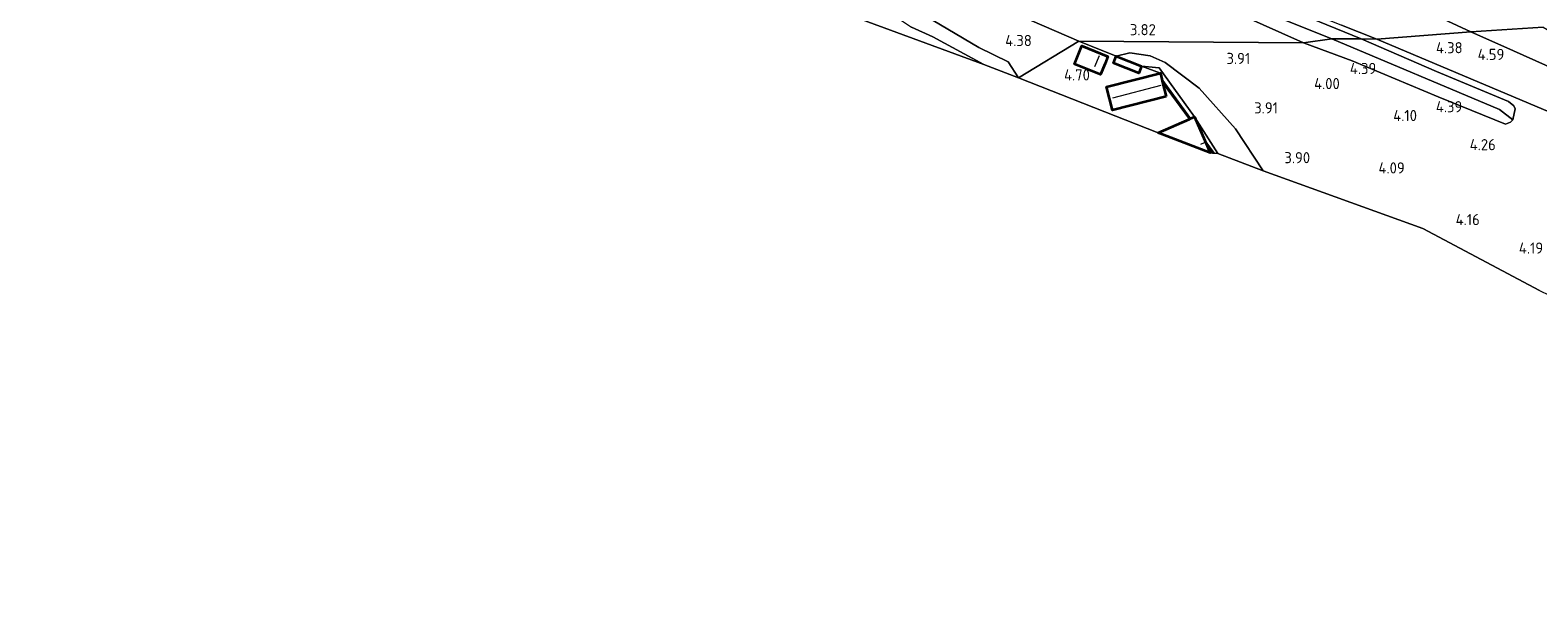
# Model space of a CAD drawing. Extents: x 141961 to 144947, y 416202 to 417778.
# Tile 97 of 122: x 144225 to 144468, y 416496 to 416589. Entities that reach past the tile are written whole.
import ezdxf
from ezdxf.enums import TextEntityAlignment as Align
from ezdxf.lldxf.tags import DXFTag

# ---------------------------------------------------------------- set-up
doc = ezdxf.new("R2010")
doc.units = 0
for name, color, linetype, lineweight in [('B-ME-GR-GRAS-GV', 60, 'Continuous', 13), ('B-ME-GR-HAAG-G', 90, 'GR-HAAG1', 13), ('B-ME-GW-TALUD_KRUIN-G', 90, 'Continuous', 18), ('B-ME-GW-TALUD_TEEN-G', 90, 'Continuous', 18), ('B-ME-IE-TERREINAFSCHEIDING_KUNSTMATIG_HEKWERK-G', 20, 'IE-TERREINAFSCHEIDING-KUNSTMATIG', 18), ('B-ME-IE-TERREINAFSCHEIDING_KUNSTMATIG_MUUR-GV', 90, 'Continuous', 18), ('B-ME-KG-GRENS_OPNAME-G', 210, 'KG-OPNAME', 18), ('B-ME-KG-KADASTRAAL_DAKRAND-G', 170, 'Continuous', 18), ('B-ME-KG-KADASTRAAL_NOK-G', 10, 'Continuous', 18), ('B-ME-OG-BEBOUWING_SCHUUR-GV', 7, 'Continuous', 35), ('B-ME-OG-HOOGTEPUNT-S', 7, 'Continuous', 25), ('B-ME-OG-TERREIN_GROEN_TUIN-GV', 7, 'Continuous', 18), ('B-ME-OG-WATER_GREPPEL-G', 160, 'Continuous', 18), ('B-ME-OG-WATER_SLOOT-G', 120, 'Continuous', 18)]:
    doc.layers.add(name, color=color, linetype=linetype, lineweight=lineweight)
doc.styles.add('NLCS-ISO-ANNOTATIVE-T18', font='NLCS-ISO.ttf', dxfattribs={"height": 1.8})
doc.styles.get("Standard").update_dxf_attribs({"font": 'arial.ttf'})
doc.linetypes.add('GR-HAAG1', pattern='A,6,[176,NLCS.SHX,S=0.125,R=0,X=0,Y=0],-2', length=8)
doc.linetypes.add('IE-TERREINAFSCHEIDING-KUNSTMATIG', pattern='A,4,[82,NLCS.SHX,S=0.75,R=90,X=0,Y=0],4,-2', length=10)
tags = doc.linetypes.add('KG-OPNAME', pattern='A,5.5,-2,["O",Standard,S=1.8,R=0,X=-0.5,Y=-0.9],-2,5.5,-2,[5,NLCS.SHX,S=0.75,R=0,X=0,Y=0],-2', length=19).pattern_tags.tags
tags[6] = DXFTag(74, 10)

# ---------------------------------------------------------------- blocks, each defined once
blk = doc.blocks.new('SAL-HOOGTELABEL-SO')
at = {"color": 0, "linetype": 'ByBlock', "lineweight": -2, "style": 'NLCS-ISO-ANNOTATIVE-T18'}
blk.add_attdef('HOOGTE', text='', height=1.8, dxfattribs=at).set_placement((2.79, 0), align=Align.RIGHT)

msp = doc.modelspace()

# ---------------------------------------------------------------- linework, layer by layer
at = {"layer": 'B-ME-GR-GRAS-GV'}
for points in [[(144425.76, 416593.41, 4.31), (144439.5, 416587.83, 4.28), (144434.74, 416587.84, 3.24), (144413.96, 416596.17, 3.18), (144393.18, 416604.5, 3.11), (144362.95, 416615.95, 3.09), (144326.91, 416629.29, 3.09), (144307.89, 416636.37, 3.09), (144288.86, 416643.46, 3.08), (144288.94, 416645.79, 4.13), (144296.17, 416643.13, 4.19), (144308.71, 416638.34, 4.14), (144327.39, 416631.07, 4.15), (144337.81, 416627.28, 4.12), (144348.67, 416623.49, 4.14), (144361.28, 416618.84, 4.14), (144372.11, 416614.76, 4.27), (144382.36, 416610.85, 4.24), (144400.14, 416603.83, 4.21), (144410.9, 416599.62, 4.19)], [(144436.33, 416590.04, 4.33), (144442.02, 416587.8, 4.33), (144439.5, 416587.83, 4.28), (144425.76, 416593.41, 4.31), (144410.9, 416599.62, 4.19), (144400.14, 416603.83, 4.21), (144382.36, 416610.85, 4.24), (144372.11, 416614.76, 4.27), (144361.28, 416618.84, 4.14), (144348.67, 416623.49, 4.14), (144337.81, 416627.28, 4.12), (144327.39, 416631.07, 4.15), (144308.71, 416638.34, 4.14), (144296.17, 416643.13, 4.19), (144288.94, 416645.79, 4.13), (144288.94, 416646.52, 4.32), (144310.3, 416638.59, 4.35), (144331.65, 416630.66, 4.38), (144352.78, 416622.76, 4.38), (144373.9, 416614.85, 4.38), (144393.69, 416607.11, 4.36), (144413.48, 416599.37, 4.34)], [(144434.74, 416587.84, 3.24), (144430.2, 416587.19, 4.38), (144420.14, 416591.67, 4.34), (144409.87, 416595.9, 4.3), (144400.21, 416599.72, 4.23), (144390.9, 416603.42, 4.19), (144381.07, 416606.91, 4.17), (144371.54, 416610.59, 4.12), (144361.11, 416614.67, 4.15), (144353.92, 416617.25, 4.08), (144347.4, 416619.81, 4.08), (144338.46, 416623.01, 4.1), (144330.08, 416626.17, 4.16), (144317.04, 416631.05, 4.17), (144309.54, 416633.76, 4.18), (144294.88, 416639.21, 4.23), (144288.7, 416641.58, 4.17), (144288.86, 416643.46, 3.08), (144307.89, 416636.37, 3.09), (144326.91, 416629.29, 3.09), (144362.95, 416615.95, 3.09), (144393.18, 416604.5, 3.11), (144413.96, 416596.17, 3.18)], [(144516.97, 416559.36, 5.14), (144514.33, 416554.33, 5.27), (144491.6, 416562.69, 4.53), (144490.27, 416563.17, 4.44), (144486.6, 416564.49, 4.44), (144480.45, 416566.68, 4.43), (144477.68, 416567.67, 4.44), (144473.39, 416574.56, 4.63), (144469.98, 416575.97, 4.57), (144442.02, 416587.8, 4.33), (144457.2, 416588.99, 5.18), (144464.1, 416585.88, 5.19), (144480.07, 416578.75, 5.3), (144491.89, 416572.65, 5.21)], [(144519.06, 416564.16, 6.74), (144516.97, 416559.36, 5.14), (144491.89, 416572.65, 5.21), (144480.07, 416578.75, 5.3), (144464.1, 416585.88, 5.19), (144457.2, 416588.99, 5.18), (144468.89, 416589.7, 6.73), (144474.77, 416586.25, 6.79), (144486.61, 416581.14, 6.81), (144494.13, 416577.78, 6.81), (144503.73, 416572.68, 6.87), (144511.74, 416568.37, 6.83)], [(144463.64, 416574.35, 4.45), (144462.82, 416574.07, 4.46), (144451.95, 416578.45, 4.55), (144438.06, 416584.29, 4.46), (144430.2, 416587.19, 4.38), (144434.74, 416587.84, 3.24), (144461.84, 416576.41, 3.38), (144463.97, 416574.73, 4.45)], [(144464.37, 416576.51, 4.45), (144463.97, 416574.73, 4.45), (144461.84, 416576.41, 3.38), (144434.74, 416587.84, 3.24), (144439.5, 416587.83, 4.28), (144451.64, 416582.56, 4.3), (144463.3, 416577.72, 4.43), (144464.18, 416577.02, 4.43)], [(144419.18, 416573.3, 4.01), (144423.68, 416566.51, 4), (144416.35, 416569.32, 4.97), (144412.58, 416575.23, 4.95), (144406.84, 416583.13, 4.53), (144404.01, 416583.42, 4.59), (144399.93, 416585.01, 4.59), (144402.12, 416585.56, 3.91), (144405.39, 416585.1, 3.9), (144407.81, 416583.99, 3.9), (144413.34, 416579.87, 3.97)], [(144412.58, 416575.23, 4.95), (144411.94, 416574.95, 4.88), (144407.3, 416581.32, 4.88), (144407.06, 416582.27, 4.58), (144404.01, 416583.42, 4.59), (144406.84, 416583.13, 4.53)], [(144412.58, 416575.23, 4.95), (144416.35, 416569.32, 4.97), (144415.75, 416569.36, 5.3), (144414.25, 416571.41, 5.3)]]:
    msp.add_polyline3d(points, close=True, dxfattribs=at)
for points in [[(144420.14, 416591.67, 4.34), (144430.2, 416587.19, 4.38), (144393.91, 416587.46, 4.07), (144366.73, 416599.26, 4.15)], [(144449.1, 416592.74, 5.05), (144457.2, 416588.99, 5.18), (144442.02, 416587.8, 4.33), (144436.33, 416590.04, 4.33)], [(144468.89, 416589.7, 6.73), (144457.2, 416588.99, 5.18), (144449.1, 416592.74, 5.05)], [(144468.31, 416547.18, 4.9), (144449.46, 416557.19, 4.05), (144423.68, 416566.51, 4), (144419.18, 416573.3, 4.01), (144413.34, 416579.87, 3.97), (144407.81, 416583.99, 3.9), (144405.39, 416585.1, 3.9), (144402.12, 416585.56, 3.91), (144399.93, 416585.01, 4.59), (144393.91, 416587.46, 4.07), (144430.2, 416587.19, 4.38), (144438.06, 416584.29, 4.46), (144451.95, 416578.45, 4.55), (144462.82, 416574.07, 4.46), (144463.64, 416574.35, 4.45), (144463.97, 416574.73, 4.45), (144464.37, 416576.51, 4.45), (144464.18, 416577.02, 4.43), (144463.3, 416577.72, 4.43), (144451.64, 416582.56, 4.3), (144439.5, 416587.83, 4.28), (144442.02, 416587.8, 4.33), (144469.98, 416575.97, 4.57)]]:
    msp.add_polyline3d(points, dxfattribs=at)
at = {"layer": 'B-ME-GR-HAAG-G'}
for points in [[(144393.91, 416587.46, 4.07), (144366.73, 416599.26, 4.15), (144363.53, 416600.55, 4.12)], [(144399.93, 416585.01, 4.59), (144393.91, 416587.46, 4.07)]]:
    msp.add_polyline3d(points, dxfattribs=at)
at = {"layer": 'B-ME-GW-TALUD_KRUIN-G'}
msp.add_polyline3d([(144345.68, 416606.32, 5.8), (144351.86, 416603.84, 5.67), (144357.76, 416601.06, 5.61), (144360.08, 416599.31, 5.61), (144361.08, 416598.19, 5.62), (144363.97, 416591.67, 5.75), (144366.84, 416589.74, 5.71), (144370.33, 416588.17, 5.63), (144378.57, 416583.71, 5.55)], dxfattribs=at)
at = {"layer": 'B-ME-GW-TALUD_TEEN-G'}
for points in [[(144457.2, 416588.99, 5.18), (144449.1, 416592.74, 5.05), (144433.71, 416598.57, 4.92), (144419.21, 416604.8, 4.97), (144403.87, 416610.42, 4.94), (144392.84, 416614.93, 4.88), (144378.65, 416620.07, 4.87), (144368.5, 416623.94, 4.96), (144355.53, 416629.05, 4.92), (144341.41, 416634.1, 4.89), (144328.04, 416639.48, 4.87), (144316.1, 416643.74, 4.91), (144302.37, 416649.03, 4.92), (144290.03, 416652.83, 4.72), (144277.14, 416657.93, 4.82), (144264.35, 416662.87, 4.79), (144249.67, 416668.8, 4.79), (144237.51, 416673.21, 4.87), (144236.13, 416673.47, 4.84), (144233.01, 416672.87, 4.76), (144231.62, 416672.77, 4.75), (144227.52, 416673.43, 4.77)], [(144384.17, 416581.53, 5.06), (144382.48, 416584.12, 4.64), (144377.76, 416586.42, 4.58), (144367.75, 416592.34, 4.78), (144365.47, 416594.16, 4.78), (144363.2, 416596.26, 4.67)], [(144516.97, 416559.36, 5.14), (144491.89, 416572.65, 5.21), (144480.07, 416578.75, 5.3), (144464.1, 416585.88, 5.19), (144457.2, 416588.99, 5.18)], [(144423.68, 416566.51, 4), (144419.18, 416573.3, 4.01), (144413.34, 416579.87, 3.97), (144407.81, 416583.99, 3.9), (144405.39, 416585.1, 3.9), (144402.12, 416585.56, 3.91), (144399.93, 416585.01, 4.59)]]:
    msp.add_polyline3d(points, dxfattribs=at)
at = {"layer": 'B-ME-IE-TERREINAFSCHEIDING_KUNSTMATIG_HEKWERK-G'}
for points in [[(144233.52, 416667.18, 4.32), (144261.38, 416656.73, 4.22), (144288.94, 416646.52, 4.32), (144310.3, 416638.59, 4.35), (144331.65, 416630.66, 4.38), (144352.78, 416622.76, 4.38), (144373.9, 416614.85, 4.38), (144393.69, 416607.11, 4.36), (144413.48, 416599.37, 4.34), (144436.33, 416590.04, 4.33), (144442.02, 416587.8, 4.33)], [(144442.02, 416587.8, 4.33), (144469.98, 416575.97, 4.57)], [(144404.01, 416583.42, 4.59), (144406.84, 416583.13, 4.53), (144412.58, 416575.23, 4.95), (144416.35, 416569.32, 4.97)]]:
    msp.add_polyline3d(points, dxfattribs=at)
at = {"layer": 'B-ME-IE-TERREINAFSCHEIDING_KUNSTMATIG_MUUR-GV'}
for points in [[(144411.94, 416574.95, 4.88), (144411.75, 416574.87, 4.88), (144407.43, 416580.8, 4.88), (144407.3, 416581.32, 4.88)], [(144414.25, 416571.41, 5.3), (144415.75, 416569.36, 5.3), (144415.49, 416569.38, 5.3), (144414.62, 416570.57, 5.3)]]:
    msp.add_polyline3d(points, close=True, dxfattribs=at)
at = {"layer": 'B-ME-KG-GRENS_OPNAME-G'}
for points in [[(144197.74, 416651.31, 3.7), (144198.35, 416651.07, 3.72), (144199.2, 416650.74, 4.07), (144220.65, 416642.34, 4.61), (144222.54, 416641.75, 4.6), (144224.66, 416640.58, 4.5), (144287.18, 416617.17, 3.98), (144310.34, 416608.64, 4.04), (144311.99, 416608.03, 5.02), (144313.5, 416607.46, 5.78), (144315.04, 416606.86, 5.88), (144320.12, 416605.22, 6.06), (144325.56, 416603.19, 6.06), (144335.75, 416599.46, 5.97), (144339.21, 416598.19, 5.97), (144343.55, 416596.51, 5.97), (144344.75, 416596.07, 5.88), (144358.76, 416590.95, 5.88), (144378.57, 416583.71, 5.55), (144384.17, 416581.53, 5.06)], [(144384.17, 416581.53, 5.06), (144406.71, 416572.66, 5.3), (144415.13, 416569.41, 5.3), (144415.49, 416569.38, 5.3), (144415.75, 416569.36, 5.3), (144416.35, 416569.32, 4.97), (144423.68, 416566.51, 4), (144449.46, 416557.19, 4.05), (144468.31, 416547.18, 4.9), (144469.85, 416546.44, 5.16), (144485.26, 416538.2, 5.83), (144487.76, 416536.75, 5.87), (144489.5, 416535.73, 5.9), (144492.44, 416529.55, 5.96), (144495.08, 416523.99, 6.14), (144515.98, 416520.67, 6.22), (144525.18, 416516.77, 6.17), (144540.42, 416510.2, 6.15), (144547.29, 416506.51, 6.09), (144555.17, 416502.52, 6.24), (144566.29, 416497.06, 6.14), (144568.04, 416496.25, 6.13)]]:
    msp.add_polyline3d(points, dxfattribs=at)
at = {"layer": 'B-ME-KG-KADASTRAAL_DAKRAND-G'}
for points in [[(144397.36, 416582.13, 5.85), (144393.27, 416583.78, 5.66), (144394.42, 416586.62, 5.66), (144398.51, 416584.96, 5.85), (144398.07, 416583.89, 5.85)], [(144403.55, 416582.36, 6.07), (144399.56, 416583.92, 6.08), (144399.96, 416584.95, 6.08), (144403.95, 416583.4, 6.08)], [(144399.35, 416576.38, 7.7), (144398.42, 416580.07, 7.45), (144407.02, 416582.2, 6.93), (144407.95, 416578.54, 7.73)]]:
    msp.add_polyline3d(points, close=True, dxfattribs=at)
msp.add_polyline3d([(144407.04, 416572.72, 7.02), (144412.55, 416575.16, 7.02), (144415.05, 416569.5, 7.89)], dxfattribs=at)
at = {"layer": 'B-ME-KG-KADASTRAAL_NOK-G'}
for points in [[(144396.49, 416583.34, 6.91), (144397.21, 416585.15, 6.91)], [(144399.39, 416578.28, 10.04), (144407.17, 416580.34, 10.04)], [(144414.14, 416571.05, 9.9), (144413.53, 416570.75, 9.9)]]:
    msp.add_polyline3d(points, dxfattribs=at)
at = {"layer": 'B-ME-OG-BEBOUWING_SCHUUR-GV'}
for points in [[(144398.12, 416583.87, 4.34), (144397.39, 416582.06, 4.34), (144393.21, 416583.76, 4.34), (144394.4, 416586.68, 4.34), (144398.57, 416584.99, 4.34)], [(144404.01, 416583.42, 4.59), (144403.58, 416582.3, 4.59), (144399.49, 416583.89, 4.59), (144399.93, 416585.01, 4.59)], [(144408.01, 416578.51, 4.82), (144399.31, 416576.31, 4.82), (144398.36, 416580.1, 4.82), (144407.06, 416582.27, 4.58), (144407.3, 416581.32, 4.88), (144407.43, 416580.8, 4.88)], [(144414.62, 416570.57, 5.3), (144415.13, 416569.41, 5.3), (144406.71, 416572.66, 5.3), (144411.75, 416574.87, 4.88), (144411.94, 416574.95, 4.88), (144412.58, 416575.23, 4.95), (144414.25, 416571.41, 5.3)]]:
    msp.add_polyline3d(points, close=True, dxfattribs=at)
at = {"layer": 'B-ME-OG-TERREIN_GROEN_TUIN-GV'}
for points in [[(144361.08, 416598.19, 5.62), (144363.97, 416591.67, 5.75), (144366.84, 416589.74, 5.71), (144370.33, 416588.17, 5.63), (144378.57, 416583.71, 5.55), (144358.76, 416590.95, 5.88), (144358.76, 416592.64, 5.88), (144358.22, 416592.77, 5.88), (144358.22, 416594.76, 5.88), (144350.96, 416594.92, 5.88), (144350.96, 416595.87, 5.88), (144344.75, 416596.07, 5.88), (144343.55, 416596.51, 5.97), (144345.47, 416596.46, 5.97), (144345.68, 416606.32, 5.8), (144351.86, 416603.84, 5.67), (144357.76, 416601.06, 5.61), (144360.08, 416599.31, 5.61)], [(144366.73, 416599.26, 4.15), (144393.91, 416587.46, 4.07), (144384.17, 416581.53, 5.06), (144382.48, 416584.12, 4.64), (144377.76, 416586.42, 4.58), (144367.75, 416592.34, 4.78), (144365.47, 416594.16, 4.78), (144363.2, 416596.26, 4.67), (144367.13, 416594.72, 4.67), (144367.52, 416595.73, 4.67), (144368.08, 416597.18, 4.67), (144364.15, 416598.71, 4.67), (144364.19, 416599.42, 4.67), (144363.53, 416600.55, 4.12)], [(144393.91, 416587.46, 4.07), (144399.93, 416585.01, 4.59), (144399.49, 416583.89, 4.59), (144403.58, 416582.3, 4.59), (144404.01, 416583.42, 4.59), (144407.06, 416582.27, 4.58), (144398.36, 416580.1, 4.82), (144399.31, 416576.31, 4.82), (144408.01, 416578.51, 4.82), (144407.43, 416580.8, 4.88), (144411.75, 416574.87, 4.88), (144406.71, 416572.66, 5.3), (144384.17, 416581.53, 5.06)], [(144393.21, 416583.76, 4.34), (144397.39, 416582.06, 4.34), (144398.12, 416583.87, 4.34), (144398.57, 416584.99, 4.34), (144394.4, 416586.68, 4.34)], [(144414.62, 416570.57, 5.3), (144415.49, 416569.38, 5.3), (144415.13, 416569.41, 5.3)]]:
    msp.add_polyline3d(points, close=True, dxfattribs=at)
msp.add_polyline3d([(144367.75, 416592.34, 4.78), (144377.76, 416586.42, 4.58), (144382.48, 416584.12, 4.64), (144384.17, 416581.53, 5.06), (144378.57, 416583.71, 5.55), (144370.33, 416588.17, 5.63), (144366.84, 416589.74, 5.71)], dxfattribs=at)
at = {"layer": 'B-ME-OG-WATER_GREPPEL-G'}
for points in [[(144434.74, 416587.84, 3.24), (144413.96, 416596.17, 3.18), (144393.18, 416604.5, 3.11), (144362.95, 416615.95, 3.09), (144326.91, 416629.29, 3.09), (144307.89, 416636.37, 3.09), (144288.86, 416643.46, 3.08), (144266.87, 416651.81, 3.08), (144244.88, 416660.17, 3.08), (144225.69, 416667.28, 3.08)], [(144461.84, 416576.41, 3.38), (144434.74, 416587.84, 3.24)]]:
    msp.add_polyline3d(points, dxfattribs=at)
at = {"layer": 'B-ME-OG-WATER_SLOOT-G'}
for points in [[(144233.52, 416667.18, 4.32), (144239.38, 416664.51, 4.12), (144255.09, 416658.38, 4.13), (144268.1, 416653.62, 4.11), (144280.46, 416649, 4.13), (144288.94, 416645.79, 4.13), (144296.17, 416643.13, 4.19), (144308.71, 416638.34, 4.14), (144327.39, 416631.07, 4.15), (144337.81, 416627.28, 4.12), (144348.67, 416623.49, 4.14), (144361.28, 416618.84, 4.14), (144372.11, 416614.76, 4.27), (144382.36, 416610.85, 4.24), (144400.14, 416603.83, 4.21), (144410.9, 416599.62, 4.19), (144425.76, 416593.41, 4.31), (144439.5, 416587.83, 4.28)], [(144430.2, 416587.19, 4.38), (144420.14, 416591.67, 4.34), (144409.87, 416595.9, 4.3), (144400.21, 416599.72, 4.23), (144390.9, 416603.42, 4.19), (144381.07, 416606.91, 4.17), (144371.54, 416610.59, 4.12), (144361.11, 416614.67, 4.15), (144353.92, 416617.25, 4.08), (144347.4, 416619.81, 4.08), (144338.46, 416623.01, 4.1), (144330.08, 416626.17, 4.16), (144317.04, 416631.05, 4.17), (144309.54, 416633.76, 4.18), (144294.88, 416639.21, 4.23), (144288.7, 416641.58, 4.17)], [(144430.2, 416587.19, 4.38), (144438.06, 416584.29, 4.46), (144451.95, 416578.45, 4.55), (144462.82, 416574.07, 4.46), (144463.64, 416574.35, 4.45), (144463.97, 416574.73, 4.45)], [(144463.97, 416574.73, 4.45), (144464.37, 416576.51, 4.45), (144464.18, 416577.02, 4.43), (144463.3, 416577.72, 4.43), (144451.64, 416582.56, 4.3), (144439.5, 416587.83, 4.28)]]:
    msp.add_polyline3d(points, dxfattribs=at)

# ---------------------------------------------------------------- block references
at = {"layer": 'B-ME-OG-HOOGTEPUNT-S'}
for p, values in [((144403.54, 416588.41, 3.82), {'HOOGTE': '3.82'}), ((144383.51, 416586.66, 4.38), {'HOOGTE': '4.38'}), ((144453.09, 416585.5, 4.38), {'HOOGTE': '4.38'}), ((144418.79, 416583.77, 3.91), {'HOOGTE': '3.91'}), ((144459.83, 416584.42, 4.59), {'HOOGTE': '4.59'}), ((144392.89, 416581.1, 4.7), {'HOOGTE': '4.70'}), ((144439.15, 416582.15, 4.39), {'HOOGTE': '4.39'}), ((144433.25, 416579.71, 4), {'HOOGTE': '4.00'}), ((144423.27, 416575.78, 3.91), {'HOOGTE': '3.91'}), ((144453.04, 416575.97, 4.39), {'HOOGTE': '4.39'}), ((144445.72, 416574.54, 4.1), {'HOOGTE': '4.10'}), ((144428.46, 416567.74, 3.9), {'HOOGTE': '3.90'}), ((144458.45, 416569.84, 4.26), {'HOOGTE': '4.26'}), ((144443.74, 416566.08, 4.09), {'HOOGTE': '4.09'}), ((144455.87, 416557.74, 4.16), {'HOOGTE': '4.16'}), ((144466.1, 416553.14, 4.19), {'HOOGTE': '4.19'})]:
    msp.add_blockref('SAL-HOOGTELABEL-SO', p, dxfattribs=at).add_auto_attribs(values)

doc.saveas('drawing.dxf')
